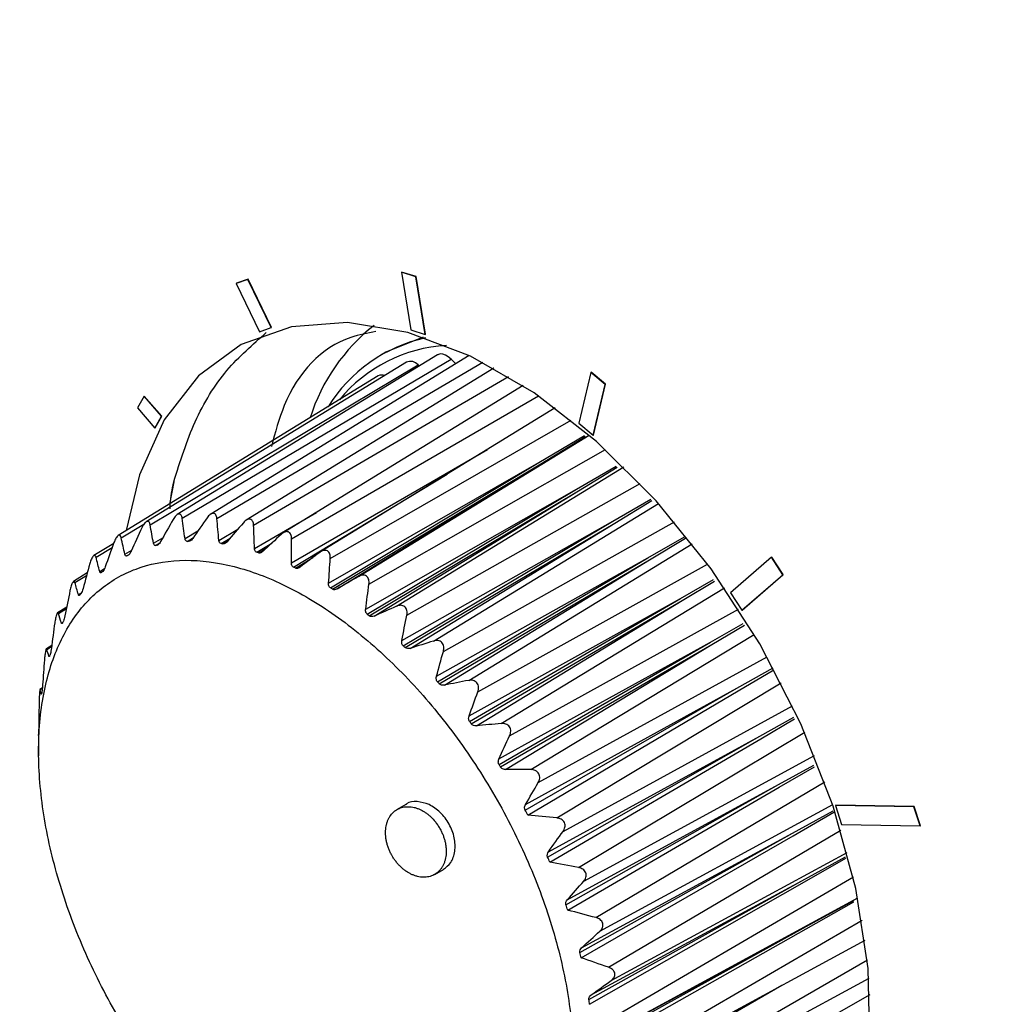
# Model space of a CAD drawing. Header units: millimetres. Extents: x 15231 to 16570, y 10019 to 11489.
# Tile 186 of 206: x 16259 to 16282, y 11267 to 11290. Entities that reach past the tile are written whole.
import ezdxf

# ---------------------------------------------------------------- set-up
doc = ezdxf.new("R2010")
doc.units = ezdxf.units.MM

msp = doc.modelspace()

# ---------------------------------------------------------------- linework, layer by layer
at = {"color": 7, "linetype": 'Continuous', "lineweight": 25}
for p, q in [((16267.921, 11284.376), (16267.928, 11284.38)), ((16267.921, 11284.376), (16268.146, 11282.993)), ((16268.267, 11284.268), (16267.921, 11284.376)), ((16268.274, 11284.272), (16267.928, 11284.38)), ((16264.245, 11284.203), (16263.965, 11284.106)), ((16263.965, 11284.106), (16263.972, 11284.11)), ((16263.965, 11284.106), (16264.519, 11282.951)), ((16264.252, 11284.207), (16263.972, 11284.11)), ((16264.245, 11284.203), (16264.252, 11284.207)), ((16264.8, 11283.048), (16264.245, 11284.203)), ((16264.807, 11283.052), (16264.252, 11284.207)), ((16268.267, 11284.268), (16268.274, 11284.272)), ((16268.492, 11282.886), (16268.267, 11284.268)), ((16268.499, 11282.89), (16268.274, 11284.272)), ((16264.519, 11282.951), (16264.8, 11283.048)), ((16264.8, 11283.048), (16264.807, 11283.052)), ((16268.146, 11282.993), (16268.492, 11282.886)), ((16268.441, 11282.82), (16267.548, 11282.456)), ((16268.492, 11282.886), (16268.499, 11282.89)), ((16267.548, 11282.456), (16267.448, 11282.399)), ((16268.041, 11282.219), (16261.804, 11278.393)), ((16268.791, 11282.395), (16262.549, 11278.566)), ((16262.669, 11278.479), (16269.112, 11282.294)), ((16269.547, 11282.379), (16263.354, 11278.579)), ((16263.5, 11278.475), (16269.871, 11282.219)), ((16269.225, 11282.181), (16269.112, 11282.294)), ((16261.9, 11278.323), (16268.324, 11282.154)), ((16270.141, 11282.075), (16264.205, 11278.433)), ((16268.355, 11282.128), (16268.324, 11282.154)), ((16270.133, 11282.069), (16270.118, 11282.087)), ((16272.464, 11281.975), (16272.175, 11280.76)), ((16272.464, 11281.975), (16272.471, 11281.979)), ((16272.807, 11281.685), (16272.464, 11281.975)), ((16272.814, 11281.689), (16272.471, 11281.979)), ((16267.369, 11281.889), (16261.135, 11278.065)), ((16264.38, 11278.311), (16270.491, 11281.874)), ((16270.839, 11281.658), (16265.088, 11278.13)), ((16272.518, 11280.469), (16272.807, 11281.685)), ((16272.525, 11280.473), (16272.814, 11281.689)), ((16272.807, 11281.685), (16272.814, 11281.689)), ((16261.753, 11281.405), (16261.594, 11281.122)), ((16261.753, 11281.405), (16261.76, 11281.409)), ((16262.173, 11280.923), (16261.753, 11281.405)), ((16262.18, 11280.927), (16261.76, 11281.409)), ((16265.291, 11277.989), (16271.208, 11281.412)), ((16261.594, 11281.122), (16262.014, 11280.64)), ((16271.608, 11281.125), (16265.986, 11277.676)), ((16262.014, 11280.64), (16262.173, 11280.923)), ((16262.021, 11280.644), (16262.18, 11280.927)), ((16262.173, 11280.923), (16262.18, 11280.927)), ((16266.218, 11277.517), (16271.991, 11280.829)), ((16262.014, 11280.64), (16262.021, 11280.644)), ((16272.175, 11280.76), (16272.518, 11280.469)), ((16266.892, 11277.083), (16272.42, 11280.474)), ((16271.219, 11279.814), (16272.314, 11280.46)), ((16271.268, 11279.783), (16272.337, 11280.438)), ((16272.518, 11280.469), (16272.525, 11280.473)), ((16265.285, 11277.41), (16269.983, 11280.128)), ((16267.144, 11276.902), (16272.811, 11280.127)), ((16266.178, 11276.922), (16271.219, 11279.814)), ((16266.221, 11276.81), (16271.219, 11279.814)), ((16266.269, 11276.779), (16271.268, 11279.783)), ((16266.386, 11276.788), (16271.268, 11279.783)), ((16267.807, 11276.371), (16273.252, 11279.709)), ((16272.116, 11279.173), (16273.071, 11279.731)), ((16272.164, 11279.134), (16273.098, 11279.705)), ((16265.333, 11277.308), (16269.018, 11279.536)), ((16262.466, 11279.35), (16262.364, 11278.819)), ((16267.066, 11276.299), (16272.116, 11279.173)), ((16267.103, 11276.179), (16272.116, 11279.173)), ((16267.15, 11276.141), (16272.164, 11279.134)), ((16267.271, 11276.135), (16272.164, 11279.134)), ((16268.053, 11276.154), (16273.644, 11279.311)), ((16272.99, 11278.407), (16273.898, 11278.933)), ((16273.037, 11278.362), (16273.929, 11278.904)), ((16268.693, 11275.536), (16274.084, 11278.834)), ((16264.403, 11277.755), (16265.884, 11278.619)), ((16261.207, 11278.01), (16261.751, 11278.337)), ((16263.549, 11277.95), (16264.002, 11278.216)), ((16267.933, 11275.551), (16272.99, 11278.407)), ((16267.963, 11275.425), (16272.99, 11278.407)), ((16268.009, 11275.381), (16273.037, 11278.362)), ((16268.131, 11275.361), (16273.037, 11278.362)), ((16268.928, 11275.289), (16274.466, 11278.392)), ((16261.98, 11277.879), (16262.203, 11278.012)), ((16262.736, 11277.992), (16263.047, 11278.176)), ((16262.788, 11277.926), (16262.936, 11278.016)), ((16262.831, 11277.927), (16262.898, 11277.968)), ((16263.601, 11277.871), (16263.819, 11278.004)), ((16273.827, 11277.531), (16274.71, 11278.038)), ((16273.871, 11277.481), (16274.734, 11278.002)), ((16261.026, 11277.877), (16260.551, 11277.586)), ((16260.603, 11277.546), (16260.991, 11277.779)), ((16261.294, 11277.615), (16261.458, 11277.713)), ((16262.031, 11277.828), (16262.131, 11277.889)), ((16262.07, 11277.837), (16262.103, 11277.858)), ((16263.646, 11277.864), (16263.756, 11277.93)), ((16264.454, 11277.664), (16264.817, 11277.885)), ((16264.501, 11277.648), (16264.683, 11277.759)), ((16269.535, 11274.594), (16274.893, 11277.864)), ((16261.342, 11277.578), (16261.401, 11277.614)), ((16265.381, 11277.285), (16265.798, 11277.537)), ((16268.765, 11274.694), (16273.827, 11277.531)), ((16268.786, 11274.563), (16273.827, 11277.531)), ((16268.829, 11274.514), (16273.871, 11277.481)), ((16268.952, 11274.479), (16273.871, 11277.481)), ((16276.793, 11277.543), (16275.808, 11276.693)), ((16276.793, 11277.543), (16276.8, 11277.547)), ((16277.065, 11277.127), (16276.793, 11277.543)), ((16277.072, 11277.131), (16276.8, 11277.547)), ((16260.691, 11277.203), (16260.808, 11277.274)), ((16269.755, 11274.32), (16275.258, 11277.383)), ((16260.394, 11277.168), (16260.064, 11276.966)), ((16260.099, 11276.938), (16260.377, 11277.106)), ((16274.611, 11276.56), (16275.404, 11277.011)), ((16276.081, 11276.276), (16277.065, 11277.127)), ((16276.088, 11276.28), (16277.072, 11277.131)), ((16277.065, 11277.127), (16277.072, 11277.131)), ((16270.316, 11273.561), (16275.663, 11276.811)), ((16274.652, 11276.505), (16275.43, 11276.972)), ((16260.181, 11276.651), (16260.254, 11276.696)), ((16269.545, 11273.741), (16274.611, 11276.56)), ((16269.557, 11273.608), (16274.611, 11276.56)), ((16275.808, 11276.693), (16276.081, 11276.276)), ((16259.9, 11276.349), (16259.682, 11276.215)), ((16259.703, 11276.197), (16259.893, 11276.313)), ((16269.597, 11273.554), (16274.652, 11276.505)), ((16269.719, 11273.507), (16274.652, 11276.505)), ((16270.517, 11273.265), (16276.003, 11276.299)), ((16276.081, 11276.276), (16276.088, 11276.28)), ((16259.773, 11275.969), (16259.809, 11275.991)), ((16275.328, 11275.512), (16276.116, 11275.957)), ((16275.365, 11275.453), (16276.143, 11275.917)), ((16271.024, 11272.456), (16276.378, 11275.695)), ((16259.542, 11275.427), (16259.412, 11275.348)), ((16259.422, 11275.337), (16259.539, 11275.409)), ((16270.261, 11272.71), (16275.328, 11275.512)), ((16270.263, 11272.577), (16275.328, 11275.512)), ((16270.299, 11272.519), (16275.365, 11275.453)), ((16270.417, 11272.46), (16275.365, 11275.453)), ((16259.474, 11275.169), (16259.491, 11275.179)), ((16271.202, 11272.144), (16276.687, 11275.16)), ((16275.965, 11274.405), (16276.833, 11274.891)), ((16259.317, 11274.413), (16259.259, 11274.378)), ((16271.645, 11271.298), (16277.023, 11274.534)), ((16259.262, 11274.373), (16259.316, 11274.407)), ((16270.89, 11271.487), (16275.965, 11274.405)), ((16270.899, 11271.619), (16275.965, 11274.405)), ((16271.798, 11270.975), (16277.297, 11273.985)), ((16276.512, 11273.259), (16277.328, 11273.713)), ((16259.226, 11273.324), (16259.224, 11273.323)), ((16259.224, 11273.295), (16259.228, 11272.784)), ((16259.225, 11273.323), (16259.226, 11273.323)), ((16259.225, 11273.274), (16259.225, 11273.295)), ((16271.428, 11270.36), (16276.512, 11273.259)), ((16271.448, 11270.488), (16276.512, 11273.259)), ((16272.168, 11270.108), (16277.59, 11273.351)), ((16272.293, 11269.781), (16277.825, 11272.796)), ((16276.958, 11272.095), (16277.811, 11272.565)), ((16271.866, 11269.214), (16276.958, 11272.095)), ((16271.899, 11269.337), (16276.958, 11272.095)), ((16272.585, 11268.908), (16278.069, 11272.166)), ((16268.032, 11271.623), (16267.82, 11271.501)), ((16272.679, 11268.581), (16278.263, 11271.617)), ((16278.327, 11271.597), (16278.334, 11271.601)), ((16280.207, 11271.567), (16278.327, 11271.597)), ((16278.327, 11271.597), (16278.475, 11271.138)), ((16280.214, 11271.571), (16278.334, 11271.601)), ((16277.295, 11270.932), (16278.272, 11271.468)), ((16280.207, 11271.567), (16280.214, 11271.571)), ((16280.355, 11271.107), (16280.207, 11271.567)), ((16280.362, 11271.111), (16280.214, 11271.571)), ((16278.475, 11271.138), (16280.355, 11271.107)), ((16280.355, 11271.107), (16280.362, 11271.111)), ((16272.198, 11268.071), (16277.295, 11270.932)), ((16272.243, 11268.186), (16277.295, 11270.932)), ((16272.887, 11267.719), (16278.458, 11271.004)), ((16272.949, 11267.398), (16278.61, 11270.47)), ((16277.517, 11269.793), (16278.569, 11270.366)), ((16268.72, 11269.942), (16268.932, 11270.064)), ((16272.417, 11266.95), (16277.517, 11269.793)), ((16272.473, 11267.057), (16277.517, 11269.793)), ((16273.07, 11266.561), (16278.755, 11269.888)), ((16273.098, 11266.253), (16278.865, 11269.38)), ((16277.621, 11268.697), (16278.765, 11269.318)), ((16273.129, 11265.457), (16278.964, 11268.844)), ((16272.52, 11265.872), (16277.621, 11268.697)), ((16272.587, 11265.968), (16277.621, 11268.697)), ((16273.151, 11265.179), (16279.036, 11268.37)), ((16273.065, 11264.424), (16279.093, 11267.895)), ((16273.085, 11264.181), (16279.132, 11267.46)), ((16272.563, 11264.71), (16277.043, 11267.29)), ((16272.877, 11263.483), (16279.155, 11267.068))]:
    msp.add_line(p, q, dxfattribs=at)
at = {"color": 7, "linetype": 'Continuous', "lineweight": 25, "flags": 128}
for points in [[(16279.151, 11265.879), (16279.113, 11267.688), (16278.818, 11269.608), (16278.275, 11271.582), (16277.499, 11273.553), (16276.513, 11275.466), (16275.344, 11277.264), (16274.027, 11278.897), (16272.6, 11280.317), (16271.103, 11281.484), (16269.58, 11282.363), (16268.074, 11282.93), (16266.629, 11283.168), (16265.287, 11283.07), (16264.085, 11282.64), (16263.059, 11281.889), (16262.237, 11280.84), (16261.645, 11279.522), (16261.328, 11278.184)], [(16269.112, 11282.294), (16269.046, 11282.351), (16268.978, 11282.391), (16268.912, 11282.413), (16268.851, 11282.416), (16268.797, 11282.399), (16268.791, 11282.395)], [(16270.953, 11271.367), (16275.997, 11274.344), (16276.851, 11274.848)], [(16271.48, 11270.236), (16276.539, 11273.196), (16277.346, 11273.669)], [(16271.908, 11269.09), (16276.979, 11272.031), (16277.828, 11272.524)], [(16272.228, 11267.948), (16277.31, 11270.87), (16278.287, 11271.432)], [(16272.434, 11266.831), (16277.526, 11269.732), (16278.576, 11270.331)], [(16272.524, 11265.758), (16277.623, 11268.639), (16278.77, 11269.288)]]:
    msp.add_lwpolyline(points, dxfattribs=at)
at = {"color": 7, "linetype": 'Continuous', "lineweight": 25}
for centre, radius, start, end in [((16270.079, 11279.513), 4.557, 128.0464, 162.4632), ((16269.274, 11279.226), 3.657, 102.2031, 148.2675), ((16269.192, 11279.06), 3.563, 93.0663, 140.6683), ((16268.138, 11281.995), 0.244, 40.6263, 113.3698), ((16267.456, 11281.729), 0.183, 69.3402, 118.4727)]:
    msp.add_arc(centre, radius, start, end, dxfattribs=at)
for points, knots in [([(16242.01, 11336.148), (16246.124, 11331.73), (16250.506, 11327.414), (16259.799, 11318.979), (16264.71, 11314.86), (16272.477, 11308.832), (16275.135, 11306.847), (16280.565, 11302.94), (16283.338, 11301.017), (16291.834, 11295.342), (16297.73, 11291.682), (16306.925, 11286.378), (16310.048, 11284.641), (16314.822, 11282.082), (16316.426, 11281.237), (16319.657, 11279.567), (16321.284, 11278.742), (16329.476, 11274.661), (16336.214, 11271.545), (16350.054, 11265.608), (16357.155, 11262.787), (16371.722, 11257.44), (16379.188, 11254.914), (16386.84, 11252.539)], [0, 0, 0, 0, 0.125, 0.125, 0.25, 0.25, 0.3125, 0.3125, 0.375, 0.375, 0.5, 0.5, 0.5625, 0.5625, 0.59375, 0.59375, 0.625, 0.625, 0.75, 0.75, 0.875, 0.875, 1, 1, 1, 1]), ([(16381.514, 11250.941), (16374.179, 11253.297), (16367.008, 11255.793), (16352.99, 11261.061), (16346.143, 11263.834), (16337.787, 11267.474), (16336.126, 11268.211), (16332.824, 11269.702), (16331.183, 11270.456), (16326.299, 11272.742), (16323.093, 11274.296), (16313.626, 11279.05), (16307.515, 11282.341), (16298.648, 11287.459), (16295.743, 11289.195), (16290.032, 11292.73), (16287.225, 11294.529), (16278.986, 11299.998), (16273.726, 11303.744), (16263.671, 11311.439), (16258.875, 11315.387), (16253.173, 11320.448), (16252.047, 11321.467), (16249.828, 11323.514), (16248.734, 11324.543), (16245.503, 11327.642), (16243.413, 11329.728), (16241.387, 11331.834)], [0, 0, 0, 0, 0.125, 0.125, 0.25, 0.25, 0.28125, 0.28125, 0.3125, 0.3125, 0.375, 0.375, 0.5, 0.5, 0.5625, 0.5625, 0.625, 0.625, 0.75, 0.75, 0.875, 0.875, 0.90625, 0.90625, 0.9375, 0.9375, 1, 1, 1, 1]), ([(16374.082, 11242.285), (16360.869, 11248.333), (16348.159, 11254.49), (16332.91, 11262.305), (16329.89, 11263.875), (16323.938, 11267.015), (16321.002, 11268.586), (16312.319, 11273.303), (16306.693, 11276.453), (16298.499, 11281.185), (16295.809, 11282.763), (16291.835, 11285.133), (16290.52, 11285.923), (16287.917, 11287.5), (16286.628, 11288.288), (16280.248, 11292.22), (16275.344, 11295.348), (16261.224, 11304.682), (16252.598, 11310.838), (16244.756, 11316.943)], [0, 0, 0, 0, 0.25, 0.25, 0.3125, 0.3125, 0.375, 0.375, 0.5, 0.5, 0.5625, 0.5625, 0.59375, 0.59375, 0.625, 0.625, 0.75, 0.75, 1, 1, 1, 1]), ([(16262.466, 11279.35), (16262.622, 11279.845), (16262.937, 11280.85), (16263.691, 11282.066), (16264.357, 11282.645), (16264.685, 11282.929)], [0, 0, 0, 0, 0.330939, 0.671477, 1, 1, 1, 1]), ([(16267.313, 11282.954), (16267.109, 11282.915), (16266.153, 11282.734), (16265.226, 11281.75), (16264.898, 11280.534), (16264.807, 11280.197)], [0, 0, 0, 0, 0.163282, 0.767854, 1, 1, 1, 1]), ([(16262.377, 11278.706), (16262.378, 11278.739), (16262.387, 11278.968), (16262.43, 11279.174), (16262.466, 11279.35)], [0, 0, 0, 0, 0.142506, 1, 1, 1, 1]), ([(16262.669, 11278.479), (16262.665, 11278.509), (16262.657, 11278.535), (16262.63, 11278.573), (16262.61, 11278.583), (16262.564, 11278.578), (16262.539, 11278.562), (16262.492, 11278.515), (16262.47, 11278.485), (16262.452, 11278.452)], [0, 0, 0, 0, 0.25, 0.25, 0.5, 0.5, 0.75, 0.75, 1, 1, 1, 1]), ([(16263.5, 11278.475), (16263.498, 11278.507), (16263.49, 11278.536), (16263.463, 11278.581), (16263.443, 11278.596), (16263.394, 11278.6), (16263.365, 11278.589), (16263.313, 11278.549), (16263.289, 11278.522), (16263.268, 11278.492)], [0, 0, 0, 0, 0.25, 0.25, 0.5, 0.5, 0.75, 0.75, 1, 1, 1, 1]), ([(16264.38, 11278.311), (16264.378, 11278.345), (16264.372, 11278.377), (16264.346, 11278.428), (16264.325, 11278.448), (16264.273, 11278.461), (16264.243, 11278.454), (16264.186, 11278.423), (16264.159, 11278.399), (16264.135, 11278.371)], [0, 0, 0, 0, 0.25, 0.25, 0.5, 0.5, 0.75, 0.75, 1, 1, 1, 1]), ([(16261.9, 11278.323), (16261.895, 11278.35), (16261.887, 11278.373), (16261.861, 11278.403), (16261.843, 11278.409), (16261.801, 11278.394), (16261.778, 11278.374), (16261.737, 11278.32), (16261.718, 11278.287), (16261.702, 11278.253)], [0, 0, 0, 0, 0.25, 0.25, 0.5, 0.5, 0.75, 0.75, 1, 1, 1, 1]), ([(16261.207, 11278.01), (16261.202, 11278.034), (16261.194, 11278.054), (16261.17, 11278.075), (16261.153, 11278.076), (16261.116, 11278.053), (16261.096, 11278.028), (16261.061, 11277.969), (16261.046, 11277.934), (16261.033, 11277.898)], [0, 0, 0, 0, 0.25, 0.25, 0.5, 0.5, 0.75, 0.75, 1, 1, 1, 1]), ([(16262.921, 11277.996), (16262.911, 11277.982), (16262.901, 11277.969), (16262.889, 11277.958), (16262.88, 11277.949), (16262.87, 11277.941), (16262.86, 11277.936), (16262.852, 11277.931), (16262.843, 11277.928), (16262.835, 11277.927), (16262.834, 11277.927), (16262.832, 11277.927), (16262.831, 11277.927)], [0.0000046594, 0.0000046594, 0.0000046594, 0.0000046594, 0.000056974, 0.000056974, 0.000056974, 0.0001005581, 0.0001005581, 0.0001005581, 0.000137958, 0.000137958, 0.000137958, 0.0001437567, 0.0001437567, 0.0001437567, 0.0001437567]), ([(16265.291, 11277.989), (16265.291, 11278.025), (16265.286, 11278.059), (16265.262, 11278.117), (16265.241, 11278.141), (16265.188, 11278.162), (16265.156, 11278.16), (16265.095, 11278.138), (16265.066, 11278.117), (16265.039, 11278.092)], [0, 0, 0, 0, 0.25, 0.25, 0.5, 0.5, 0.75, 0.75, 1, 1, 1, 1]), ([(16262.151, 11277.919), (16262.143, 11277.904), (16262.133, 11277.89), (16262.124, 11277.878), (16262.115, 11277.868), (16262.106, 11277.858), (16262.097, 11277.851), (16262.09, 11277.845), (16262.082, 11277.841), (16262.074, 11277.838), (16262.073, 11277.838), (16262.072, 11277.838), (16262.07, 11277.837)], [0.0000062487, 0.0000062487, 0.0000062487, 0.0000062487, 0.0000575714, 0.0000575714, 0.0000575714, 0.0001012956, 0.0001012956, 0.0001012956, 0.0001387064, 0.0001387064, 0.0001387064, 0.000145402, 0.000145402, 0.000145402, 0.000145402]), ([(16263.745, 11277.918), (16263.734, 11277.905), (16263.722, 11277.893), (16263.709, 11277.884), (16263.699, 11277.877), (16263.688, 11277.87), (16263.677, 11277.867), (16263.668, 11277.864), (16263.658, 11277.863), (16263.65, 11277.863), (16263.649, 11277.864), (16263.648, 11277.864), (16263.646, 11277.864)], [0.0000033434, 0.0000033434, 0.0000033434, 0.0000033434, 0.0000564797, 0.0000564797, 0.0000564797, 0.000099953, 0.000099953, 0.000099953, 0.0001373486, 0.0001373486, 0.0001373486, 0.0001423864, 0.0001423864, 0.0001423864, 0.0001423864]), ([(16264.454, 11277.664), (16264.447, 11277.666), (16264.441, 11277.67), (16264.435, 11277.675), (16264.428, 11277.681), (16264.422, 11277.689), (16264.417, 11277.698), (16264.411, 11277.71), (16264.407, 11277.725), (16264.405, 11277.74), (16264.404, 11277.745), (16264.404, 11277.75), (16264.403, 11277.755)], [0.0000088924, 0.0000088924, 0.0000088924, 0.0000088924, 0.0000393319, 0.0000393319, 0.0000393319, 0.0000784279, 0.0000784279, 0.0000784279, 0.0001309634, 0.0001309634, 0.0001309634, 0.0001480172, 0.0001480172, 0.0001480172, 0.0001480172]), ([(16266.218, 11277.517), (16266.22, 11277.553), (16266.217, 11277.589), (16266.195, 11277.653), (16266.175, 11277.68), (16266.122, 11277.71), (16266.089, 11277.713), (16266.024, 11277.699), (16265.993, 11277.682), (16265.964, 11277.661)], [0, 0, 0, 0, 0.25, 0.25, 0.5, 0.5, 0.75, 0.75, 1, 1, 1, 1]), ([(16260.603, 11277.546), (16260.598, 11277.567), (16260.591, 11277.583), (16260.569, 11277.595), (16260.554, 11277.592), (16260.523, 11277.56), (16260.506, 11277.531), (16260.478, 11277.466), (16260.465, 11277.43), (16260.455, 11277.393)], [0, 0, 0, 0, 0.25, 0.25, 0.5, 0.5, 0.75, 0.75, 1, 1, 1, 1]), ([(16261.342, 11277.578), (16261.336, 11277.575), (16261.33, 11277.574), (16261.325, 11277.574), (16261.32, 11277.575), (16261.314, 11277.577), (16261.31, 11277.582), (16261.304, 11277.587), (16261.3, 11277.596), (16261.296, 11277.607), (16261.296, 11277.609), (16261.295, 11277.612), (16261.294, 11277.615)], [0.0000055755, 0.0000055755, 0.0000055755, 0.0000055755, 0.0000395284, 0.0000395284, 0.0000395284, 0.0000787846, 0.0000787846, 0.0000787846, 0.0001326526, 0.0001326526, 0.0001326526, 0.0001449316, 0.0001449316, 0.0001449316, 0.0001449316]), ([(16261.447, 11277.69), (16261.441, 11277.675), (16261.433, 11277.66), (16261.425, 11277.647), (16261.418, 11277.635), (16261.41, 11277.624), (16261.402, 11277.615), (16261.395, 11277.608), (16261.388, 11277.602), (16261.382, 11277.598), (16261.38, 11277.597), (16261.379, 11277.596), (16261.377, 11277.596)], [0.0000082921, 0.0000082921, 0.0000082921, 0.0000082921, 0.0000583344, 0.0000583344, 0.0000583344, 0.000102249, 0.000102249, 0.000102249, 0.0001396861, 0.0001396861, 0.0001396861, 0.0001474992, 0.0001474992, 0.0001474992, 0.0001474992]), ([(16264.607, 11277.688), (16264.595, 11277.676), (16264.581, 11277.666), (16264.567, 11277.658), (16264.556, 11277.652), (16264.544, 11277.648), (16264.533, 11277.646), (16264.523, 11277.645), (16264.513, 11277.645), (16264.504, 11277.647), (16264.503, 11277.648), (16264.502, 11277.648), (16264.501, 11277.648)], [0.0000021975, 0.0000021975, 0.0000021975, 0.0000021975, 0.0000560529, 0.0000560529, 0.0000560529, 0.0000994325, 0.0000994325, 0.0000994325, 0.000136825, 0.000136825, 0.000136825, 0.0001411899, 0.0001411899, 0.0001411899, 0.0001411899]), ([(16265.154, 11276.855), (16264.732, 11277.062), (16264.319, 11277.216), (16263.512, 11277.423), (16263.114, 11277.474), (16262.367, 11277.469), (16262.015, 11277.414), (16261.519, 11277.252), (16261.358, 11277.184), (16261.054, 11277.024), (16260.911, 11276.932), (16260.503, 11276.619), (16260.261, 11276.362), (16259.846, 11275.752), (16259.678, 11275.407), (16259.482, 11274.833), (16259.427, 11274.632), (16259.335, 11274.211), (16259.299, 11273.99), (16259.223, 11273.312), (16259.214, 11272.836), (16259.261, 11272.085), (16259.287, 11271.828), (16259.36, 11271.306), (16259.406, 11271.043), (16259.574, 11270.249), (16259.725, 11269.712), (16260.01, 11268.895), (16260.115, 11268.622), (16260.34, 11268.083), (16260.581, 11267.55), (16260.854, 11267.027), (16261.144, 11266.51), (16261.298, 11266.252), (16261.777, 11265.5), (16262.119, 11265.025), (16262.847, 11264.13), (16263.237, 11263.706), (16264.032, 11262.944), (16264.44, 11262.604), (16265.065, 11262.155), (16265.277, 11262.014), (16265.697, 11261.761), (16265.906, 11261.646), (16266.531, 11261.34), (16266.943, 11261.184), (16267.758, 11260.975), (16268.148, 11260.925), (16268.707, 11260.928), (16268.889, 11260.942), (16269.244, 11260.997), (16269.418, 11261.038), (16269.913, 11261.2), (16270.215, 11261.358), (16270.625, 11261.671), (16270.755, 11261.789), (16270.998, 11262.047), (16271.11, 11262.188), (16271.418, 11262.64), (16271.587, 11262.983), (16271.785, 11263.562), (16271.842, 11263.765), (16271.933, 11264.185), (16272.004, 11264.619), (16272.035, 11265.083), (16272.045, 11265.561), (16272.04, 11265.809), (16271.993, 11266.564), (16271.921, 11267.081), (16271.753, 11267.875), (16271.688, 11268.143), (16271.536, 11268.686), (16271.45, 11268.958), (16271.167, 11269.77), (16270.943, 11270.306), (16270.556, 11271.103), (16270.417, 11271.368), (16270.127, 11271.888), (16269.975, 11272.142), (16269.5, 11272.888), (16269.159, 11273.364), (16268.422, 11274.27), (16268.039, 11274.687), (16267.444, 11275.256), (16267.243, 11275.437), (16266.832, 11275.78), (16266.623, 11275.943), (16265.996, 11276.394), (16265.576, 11276.648), (16265.154, 11276.855)], [0, 0, 0, 0, 0.03125, 0.03125, 0.0625, 0.0625, 0.09375, 0.09375, 0.109375, 0.109375, 0.125, 0.125, 0.15625, 0.15625, 0.1875, 0.1875, 0.203125, 0.203125, 0.21875, 0.21875, 0.25, 0.25, 0.265625, 0.265625, 0.28125, 0.28125, 0.3125, 0.3125, 0.328125, 0.328125, 0.34375, 0.359375, 0.359375, 0.375, 0.375, 0.40625, 0.40625, 0.4375, 0.4375, 0.46875, 0.46875, 0.484375, 0.484375, 0.5, 0.5, 0.53125, 0.53125, 0.5625, 0.5625, 0.578125, 0.578125, 0.59375, 0.59375, 0.625, 0.625, 0.640625, 0.640625, 0.65625, 0.65625, 0.6875, 0.6875, 0.703125, 0.703125, 0.71875, 0.734375, 0.734375, 0.75, 0.75, 0.78125, 0.78125, 0.796875, 0.796875, 0.8125, 0.8125, 0.84375, 0.84375, 0.859375, 0.859375, 0.875, 0.875, 0.90625, 0.90625, 0.9375, 0.9375, 0.953125, 0.953125, 0.96875, 0.96875, 1, 1, 1, 1]), ([(16265.333, 11277.308), (16265.325, 11277.312), (16265.318, 11277.317), (16265.312, 11277.324), (16265.305, 11277.331), (16265.299, 11277.341), (16265.295, 11277.351), (16265.289, 11277.366), (16265.286, 11277.382), (16265.285, 11277.398), (16265.285, 11277.402), (16265.285, 11277.406), (16265.285, 11277.41)], [0.0000065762, 0.0000065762, 0.0000065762, 0.0000065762, 0.000039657, 0.000039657, 0.000039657, 0.0000790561, 0.0000790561, 0.0000790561, 0.0001325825, 0.0001325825, 0.0001325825, 0.0001456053, 0.0001456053, 0.0001456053, 0.0001456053]), ([(16265.493, 11277.309), (16265.479, 11277.299), (16265.464, 11277.29), (16265.449, 11277.284), (16265.437, 11277.28), (16265.425, 11277.277), (16265.413, 11277.277), (16265.403, 11277.277), (16265.392, 11277.279), (16265.383, 11277.283), (16265.383, 11277.284), (16265.382, 11277.284), (16265.381, 11277.285)], [0.0000011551, 0.0000011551, 0.0000011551, 0.0000011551, 0.000055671, 0.000055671, 0.000055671, 0.000098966, 0.000098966, 0.000098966, 0.0001363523, 0.0001363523, 0.0001363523, 0.0001401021, 0.0001401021, 0.0001401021, 0.0001401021]), ([(16260.734, 11277.181), (16260.728, 11277.177), (16260.722, 11277.174), (16260.717, 11277.173), (16260.712, 11277.173), (16260.708, 11277.174), (16260.704, 11277.178), (16260.699, 11277.182), (16260.694, 11277.191), (16260.692, 11277.201), (16260.691, 11277.201), (16260.691, 11277.202), (16260.691, 11277.203)], [0.0000007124, 0.0000007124, 0.0000007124, 0.0000007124, 0.0000401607, 0.0000401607, 0.0000401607, 0.000079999, 0.000079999, 0.000079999, 0.0001361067, 0.0001361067, 0.0001361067, 0.0001401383, 0.0001401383, 0.0001401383, 0.0001401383]), ([(16267.144, 11276.902), (16267.149, 11276.938), (16267.148, 11276.976), (16267.129, 11277.044), (16267.11, 11277.074), (16267.057, 11277.112), (16267.024, 11277.12), (16266.956, 11277.114), (16266.923, 11277.101), (16266.892, 11277.083)], [0, 0, 0, 0, 0.25, 0.25, 0.5, 0.5, 0.75, 0.75, 1, 1, 1, 1]), ([(16260.099, 11276.938), (16260.094, 11276.955), (16260.087, 11276.967), (16260.069, 11276.972), (16260.057, 11276.963), (16260.032, 11276.923), (16260.018, 11276.892), (16259.996, 11276.822), (16259.987, 11276.785), (16259.979, 11276.748)], [0, 0, 0, 0, 0.25, 0.25, 0.5, 0.5, 0.75, 0.75, 1, 1, 1, 1]), ([(16266.221, 11276.81), (16266.213, 11276.815), (16266.205, 11276.822), (16266.199, 11276.83), (16266.193, 11276.839), (16266.187, 11276.85), (16266.184, 11276.862), (16266.179, 11276.877), (16266.177, 11276.895), (16266.177, 11276.912), (16266.177, 11276.915), (16266.178, 11276.919), (16266.178, 11276.922)], [0.0000049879, 0.0000049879, 0.0000049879, 0.0000049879, 0.0000398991, 0.0000398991, 0.0000398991, 0.0000795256, 0.0000795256, 0.0000795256, 0.000133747, 0.000133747, 0.000133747, 0.000143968, 0.000143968, 0.000143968, 0.000143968]), ([(16266.386, 11276.788), (16266.371, 11276.78), (16266.356, 11276.773), (16266.34, 11276.769), (16266.327, 11276.766), (16266.314, 11276.765), (16266.302, 11276.767), (16266.292, 11276.769), (16266.281, 11276.772), (16266.272, 11276.777), (16266.271, 11276.778), (16266.27, 11276.778), (16266.269, 11276.779)], [0.0000022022, 0.0000022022, 0.0000022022, 0.0000022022, 0.0000559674, 0.0000559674, 0.0000559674, 0.0000994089, 0.0000994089, 0.0000994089, 0.0001368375, 0.0001368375, 0.0001368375, 0.0001410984, 0.0001410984, 0.0001410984, 0.0001410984]), ([(16260.218, 11276.645), (16260.213, 11276.639), (16260.208, 11276.634), (16260.204, 11276.632), (16260.2, 11276.63), (16260.196, 11276.63), (16260.192, 11276.632), (16260.188, 11276.634), (16260.184, 11276.64), (16260.181, 11276.648), (16260.181, 11276.649), (16260.181, 11276.65), (16260.181, 11276.651)], [0.0000014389, 0.0000014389, 0.0000014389, 0.0000014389, 0.0000400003, 0.0000400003, 0.0000400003, 0.0000796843, 0.0000796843, 0.0000796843, 0.0001354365, 0.0001354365, 0.0001354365, 0.0001409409, 0.0001409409, 0.0001409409, 0.0001409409]), ([(16267.103, 11276.179), (16267.095, 11276.185), (16267.087, 11276.194), (16267.082, 11276.203), (16267.075, 11276.214), (16267.071, 11276.226), (16267.068, 11276.238), (16267.064, 11276.255), (16267.063, 11276.273), (16267.065, 11276.291), (16267.065, 11276.293), (16267.065, 11276.296), (16267.066, 11276.299)], [0.0000037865, 0.0000037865, 0.0000037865, 0.0000037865, 0.0000400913, 0.0000400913, 0.0000400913, 0.000079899, 0.000079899, 0.000079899, 0.0001346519, 0.0001346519, 0.0001346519, 0.000142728, 0.000142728, 0.000142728, 0.000142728]), ([(16268.053, 11276.154), (16268.06, 11276.191), (16268.062, 11276.229), (16268.047, 11276.301), (16268.03, 11276.333), (16267.978, 11276.38), (16267.945, 11276.391), (16267.875, 11276.394), (16267.84, 11276.385), (16267.807, 11276.371)], [0, 0, 0, 0, 0.25, 0.25, 0.5, 0.5, 0.75, 0.75, 1, 1, 1, 1]), ([(16259.703, 11276.197), (16259.699, 11276.211), (16259.693, 11276.219), (16259.679, 11276.215), (16259.67, 11276.203), (16259.651, 11276.156), (16259.641, 11276.121), (16259.626, 11276.048), (16259.619, 11276.01), (16259.614, 11275.973)], [0, 0, 0, 0, 0.25, 0.25, 0.5, 0.5, 0.75, 0.75, 1, 1, 1, 1]), ([(16259.802, 11275.978), (16259.799, 11275.97), (16259.795, 11275.965), (16259.792, 11275.961), (16259.788, 11275.958), (16259.785, 11275.956), (16259.783, 11275.956), (16259.779, 11275.957), (16259.776, 11275.96), (16259.773, 11275.966), (16259.773, 11275.967), (16259.773, 11275.968), (16259.773, 11275.969)], [0.0000022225, 0.0000022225, 0.0000022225, 0.0000022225, 0.0000398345, 0.0000398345, 0.0000398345, 0.0000793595, 0.0000793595, 0.0000793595, 0.0001347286, 0.0001347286, 0.0001347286, 0.0001417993, 0.0001417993, 0.0001417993, 0.0001417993]), ([(16267.963, 11275.425), (16267.955, 11275.433), (16267.948, 11275.443), (16267.943, 11275.454), (16267.937, 11275.465), (16267.933, 11275.478), (16267.931, 11275.491), (16267.929, 11275.509), (16267.929, 11275.527), (16267.932, 11275.545), (16267.933, 11275.547), (16267.933, 11275.549), (16267.933, 11275.551)], [0.0000028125, 0.0000028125, 0.0000028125, 0.0000028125, 0.0000402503, 0.0000402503, 0.0000402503, 0.0000802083, 0.0000802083, 0.0000802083, 0.000135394, 0.000135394, 0.000135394, 0.0001417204, 0.0001417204, 0.0001417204, 0.0001417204]), ([(16268.928, 11275.289), (16268.938, 11275.325), (16268.943, 11275.363), (16268.932, 11275.437), (16268.917, 11275.473), (16268.868, 11275.525), (16268.834, 11275.541), (16268.764, 11275.551), (16268.728, 11275.547), (16268.693, 11275.536)], [0, 0, 0, 0, 0.25, 0.25, 0.5, 0.5, 0.75, 0.75, 1, 1, 1, 1]), ([(16259.422, 11275.337), (16259.419, 11275.347), (16259.415, 11275.352), (16259.405, 11275.34), (16259.4, 11275.324), (16259.388, 11275.269), (16259.382, 11275.233), (16259.373, 11275.158), (16259.369, 11275.119), (16259.366, 11275.083)], [0, 0, 0, 0, 0.25, 0.25, 0.5, 0.5, 0.75, 0.75, 1, 1, 1, 1]), ([(16259.495, 11275.192), (16259.493, 11275.184), (16259.49, 11275.177), (16259.488, 11275.172), (16259.486, 11275.167), (16259.484, 11275.164), (16259.482, 11275.163), (16259.479, 11275.161), (16259.477, 11275.163), (16259.475, 11275.167), (16259.475, 11275.168), (16259.474, 11275.168), (16259.474, 11275.169)], [0.0000031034, 0.0000031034, 0.0000031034, 0.0000031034, 0.0000396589, 0.0000396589, 0.0000396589, 0.0000790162, 0.0000790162, 0.0000790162, 0.0001339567, 0.0001339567, 0.0001339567, 0.0001427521, 0.0001427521, 0.0001427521, 0.0001427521]), ([(16268.786, 11274.563), (16268.778, 11274.572), (16268.771, 11274.583), (16268.767, 11274.595), (16268.762, 11274.607), (16268.759, 11274.621), (16268.758, 11274.634), (16268.757, 11274.652), (16268.759, 11274.671), (16268.764, 11274.689), (16268.764, 11274.691), (16268.764, 11274.692), (16268.765, 11274.694)], [0.0000019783, 0.0000019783, 0.0000019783, 0.0000019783, 0.0000403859, 0.0000403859, 0.0000403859, 0.000080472, 0.000080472, 0.000080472, 0.0001360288, 0.0001360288, 0.0001360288, 0.0001408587, 0.0001408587, 0.0001408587, 0.0001408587]), ([(16269.755, 11274.32), (16269.768, 11274.355), (16269.775, 11274.393), (16269.77, 11274.469), (16269.757, 11274.506), (16269.711, 11274.563), (16269.678, 11274.583), (16269.608, 11274.601), (16269.571, 11274.601), (16269.535, 11274.594)], [0, 0, 0, 0, 0.25, 0.25, 0.5, 0.5, 0.75, 0.75, 1, 1, 1, 1]), ([(16259.262, 11274.373), (16259.26, 11274.38), (16259.258, 11274.38), (16259.254, 11274.361), (16259.251, 11274.341), (16259.247, 11274.282), (16259.245, 11274.243), (16259.241, 11274.167), (16259.24, 11274.129), (16259.239, 11274.093)], [0, 0, 0, 0, 0.25, 0.25, 0.5, 0.5, 0.75, 0.75, 1, 1, 1, 1]), ([(16259.302, 11274.302), (16259.301, 11274.293), (16259.3, 11274.285), (16259.298, 11274.28), (16259.297, 11274.273), (16259.296, 11274.269), (16259.295, 11274.266), (16259.293, 11274.262), (16259.292, 11274.262), (16259.291, 11274.264), (16259.291, 11274.264), (16259.291, 11274.265), (16259.29, 11274.265)], [0.0000041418, 0.0000041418, 0.0000041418, 0.0000041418, 0.0000394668, 0.0000394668, 0.0000394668, 0.0000786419, 0.0000786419, 0.0000786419, 0.0001330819, 0.0001330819, 0.0001330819, 0.0001438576, 0.0001438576, 0.0001438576, 0.0001438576]), ([(16269.557, 11273.608), (16269.55, 11273.618), (16269.544, 11273.63), (16269.54, 11273.643), (16269.536, 11273.656), (16269.534, 11273.669), (16269.534, 11273.683), (16269.535, 11273.701), (16269.538, 11273.72), (16269.544, 11273.738), (16269.545, 11273.739), (16269.545, 11273.74), (16269.545, 11273.741)], [0.0000012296, 0.0000012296, 0.0000012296, 0.0000012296, 0.0000405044, 0.0000405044, 0.0000405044, 0.0000807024, 0.0000807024, 0.0000807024, 0.0001365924, 0.0001365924, 0.0001365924, 0.0001400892, 0.0001400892, 0.0001400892, 0.0001400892]), ([(16259.23, 11273.512), (16259.229, 11273.495), (16259.229, 11273.477), (16259.229, 11273.458), (16259.229, 11273.444), (16259.228, 11273.429), (16259.228, 11273.416), (16259.228, 11273.404), (16259.228, 11273.392), (16259.227, 11273.382), (16259.227, 11273.381), (16259.227, 11273.379), (16259.227, 11273.378)], [0.0000004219, 0.0000004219, 0.0000004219, 0.0000004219, 0.0000560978, 0.0000560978, 0.0000560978, 0.0000989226, 0.0000989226, 0.0000989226, 0.0001356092, 0.0001356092, 0.0001356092, 0.0001401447, 0.0001401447, 0.0001401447, 0.0001401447]), ([(16270.517, 11273.265), (16270.533, 11273.299), (16270.543, 11273.337), (16270.544, 11273.412), (16270.534, 11273.45), (16270.492, 11273.513), (16270.46, 11273.535), (16270.39, 11273.561), (16270.353, 11273.564), (16270.316, 11273.561)], [0, 0, 0, 0, 0.25, 0.25, 0.5, 0.5, 0.75, 0.75, 1, 1, 1, 1]), ([(16259.226, 11273.323), (16259.226, 11273.314), (16259.226, 11273.306), (16259.226, 11273.299), (16259.226, 11273.292), (16259.226, 11273.286), (16259.225, 11273.282), (16259.225, 11273.276), (16259.225, 11273.274), (16259.225, 11273.274), (16259.225, 11273.274), (16259.225, 11273.274), (16259.225, 11273.274)], [0.0000054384, 0.0000054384, 0.0000054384, 0.0000054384, 0.0000392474, 0.0000392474, 0.0000392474, 0.0000782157, 0.0000782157, 0.0000782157, 0.00013204, 0.00013204, 0.00013204, 0.0001452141, 0.0001452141, 0.0001452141, 0.0001452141]), ([(16270.263, 11272.577), (16270.256, 11272.588), (16270.25, 11272.601), (16270.248, 11272.614), (16270.245, 11272.627), (16270.244, 11272.641), (16270.246, 11272.654), (16270.247, 11272.673), (16270.253, 11272.691), (16270.26, 11272.708), (16270.26, 11272.709), (16270.261, 11272.709), (16270.261, 11272.71)], [0.0000005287, 0.0000005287, 0.0000005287, 0.0000005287, 0.0000406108, 0.0000406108, 0.0000406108, 0.0000809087, 0.0000809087, 0.0000809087, 0.0001371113, 0.0001371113, 0.0001371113, 0.0001393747, 0.0001393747, 0.0001393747, 0.0001393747]), ([(16270.417, 11272.46), (16270.402, 11272.46), (16270.386, 11272.462), (16270.37, 11272.467), (16270.356, 11272.471), (16270.343, 11272.477), (16270.33, 11272.486), (16270.318, 11272.494), (16270.308, 11272.505), (16270.299, 11272.518), (16270.299, 11272.518), (16270.299, 11272.518), (16270.299, 11272.519)], [0.0000099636, 0.0000099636, 0.0000099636, 0.0000099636, 0.0000583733, 0.0000583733, 0.0000583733, 0.0001027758, 0.0001027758, 0.0001027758, 0.0001476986, 0.0001476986, 0.0001476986, 0.0001489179, 0.0001489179, 0.0001489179, 0.0001489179]), ([(16271.202, 11272.144), (16271.221, 11272.176), (16271.234, 11272.211), (16271.241, 11272.286), (16271.234, 11272.325), (16271.197, 11272.391), (16271.167, 11272.416), (16271.098, 11272.449), (16271.061, 11272.455), (16271.024, 11272.456)], [0, 0, 0, 0, 0.25, 0.25, 0.5, 0.5, 0.75, 0.75, 1, 1, 1, 1]), ([(16268.585, 11271.62), (16268.491, 11271.65), (16268.303, 11271.71), (16268.106, 11271.688), (16268.039, 11271.624), (16268.035, 11271.619)], [0, 0, 0, 0, 0.48239, 0.965073, 1, 1, 1, 1]), ([(16268.929, 11270.068), (16268.993, 11270.116), (16269.126, 11270.215), (16269.218, 11270.491), (16269.209, 11270.766), (16269.144, 11270.989), (16269.07, 11271.152), (16268.973, 11271.301), (16268.818, 11271.48), (16268.678, 11271.564), (16268.585, 11271.62)], [0, 0, 0, 0, 0.155684, 0.324106, 0.49243, 0.577118, 0.661641, 0.746397, 0.830944, 1, 1, 1, 1]), ([(16270.89, 11271.487), (16270.885, 11271.496), (16270.882, 11271.505), (16270.88, 11271.514), (16270.877, 11271.527), (16270.876, 11271.54), (16270.877, 11271.553), (16270.879, 11271.57), (16270.884, 11271.587), (16270.891, 11271.602), (16270.893, 11271.608), (16270.896, 11271.614), (16270.899, 11271.619)], [0.0000107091, 0.0000107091, 0.0000107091, 0.0000107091, 0.0000393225, 0.0000393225, 0.0000393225, 0.00007843, 0.00007843, 0.00007843, 0.0001303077, 0.0001303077, 0.0001303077, 0.0001495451, 0.0001495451, 0.0001495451, 0.0001495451]), ([(16268.373, 11271.497), (16268.349, 11271.508), (16268.302, 11271.528), (16268.207, 11271.557), (16268.113, 11271.569), (16268.022, 11271.566), (16267.957, 11271.555), (16267.894, 11271.537), (16267.836, 11271.511), (16267.781, 11271.477), (16267.714, 11271.423), (16267.657, 11271.355), (16267.612, 11271.275), (16267.585, 11271.21), (16267.564, 11271.14), (16267.545, 11271.042), (16267.54, 11270.936), (16267.549, 11270.826), (16267.563, 11270.743), (16267.583, 11270.659), (16267.611, 11270.576), (16267.645, 11270.494), (16267.675, 11270.433), (16267.708, 11270.374), (16267.743, 11270.318), (16267.794, 11270.249), (16267.848, 11270.184), (16267.906, 11270.124), (16267.968, 11270.07), (16268.032, 11270.022), (16268.098, 11269.979), (16268.167, 11269.944), (16268.237, 11269.915), (16268.332, 11269.886), (16268.426, 11269.873), (16268.516, 11269.876), (16268.582, 11269.887), (16268.644, 11269.905), (16268.723, 11269.94), (16268.793, 11269.99), (16268.853, 11270.053), (16268.893, 11270.107), (16268.927, 11270.167), (16268.954, 11270.232), (16268.975, 11270.302), (16268.994, 11270.4), (16268.999, 11270.506), (16268.99, 11270.616), (16268.977, 11270.699), (16268.956, 11270.783), (16268.929, 11270.866), (16268.895, 11270.948), (16268.864, 11271.009), (16268.829, 11271.071), (16268.789, 11271.135), (16268.721, 11271.226), (16268.648, 11271.305), (16268.572, 11271.372), (16268.507, 11271.421), (16268.441, 11271.463), (16268.396, 11271.487), (16268.373, 11271.497)], [0, 0, 0, 0, 0.0156, 0.031256, 0.062436, 0.078077, 0.093734, 0.109334, 0.12494, 0.140596, 0.156231, 0.187408, 0.203061, 0.218658, 0.234256, 0.24991, 0.28108, 0.296718, 0.312373, 0.327968, 0.343576, 0.359236, 0.374868, 0.379583, 0.394597, 0.409666, 0.424719, 0.439715, 0.454766, 0.469837, 0.484857, 0.499874, 0.515536, 0.531179, 0.562374, 0.578032, 0.593629, 0.609242, 0.624901, 0.656076, 0.671718, 0.68737, 0.70296, 0.718567, 0.734223, 0.749852, 0.78103, 0.796683, 0.812272, 0.827885, 0.843545, 0.859172, 0.874759, 0.879594, 0.896807, 0.913971, 0.939694, 0.954751, 0.969761, 0.984882, 1, 1, 1, 1]), ([(16271.798, 11270.975), (16271.819, 11271.005), (16271.836, 11271.039), (16271.849, 11271.111), (16271.845, 11271.151), (16271.813, 11271.218), (16271.785, 11271.247), (16271.719, 11271.284), (16271.682, 11271.294), (16271.645, 11271.298)], [0, 0, 0, 0, 0.25, 0.25, 0.5, 0.5, 0.75, 0.75, 1, 1, 1, 1]), ([(16272.293, 11269.781), (16272.317, 11269.808), (16272.336, 11269.839), (16272.356, 11269.909), (16272.356, 11269.947), (16272.33, 11270.016), (16272.304, 11270.046), (16272.242, 11270.088), (16272.205, 11270.102), (16272.168, 11270.108)], [0, 0, 0, 0, 0.25, 0.25, 0.5, 0.5, 0.75, 0.75, 1, 1, 1, 1]), ([(16272.679, 11268.581), (16272.706, 11268.605), (16272.728, 11268.634), (16272.754, 11268.7), (16272.758, 11268.737), (16272.738, 11268.806), (16272.715, 11268.837), (16272.656, 11268.883), (16272.621, 11268.899), (16272.585, 11268.908)], [0, 0, 0, 0, 0.25, 0.25, 0.5, 0.5, 0.75, 0.75, 1, 1, 1, 1]), ([(16272.949, 11267.398), (16272.978, 11267.419), (16273.003, 11267.445), (16273.036, 11267.506), (16273.043, 11267.541), (16273.03, 11267.608), (16273.011, 11267.64), (16272.956, 11267.689), (16272.922, 11267.707), (16272.887, 11267.719)], [0, 0, 0, 0, 0.25, 0.25, 0.5, 0.5, 0.75, 0.75, 1, 1, 1, 1]), ([(16272.417, 11266.95), (16272.416, 11266.959), (16272.416, 11266.969), (16272.418, 11266.978), (16272.42, 11266.989), (16272.424, 11267), (16272.43, 11267.011), (16272.438, 11267.024), (16272.449, 11267.037), (16272.462, 11267.048), (16272.465, 11267.051), (16272.469, 11267.054), (16272.473, 11267.057)], [0.0000081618, 0.0000081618, 0.0000081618, 0.0000081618, 0.0000395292, 0.0000395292, 0.0000395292, 0.0000788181, 0.0000788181, 0.0000788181, 0.0001316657, 0.0001316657, 0.0001316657, 0.0001470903, 0.0001470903, 0.0001470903, 0.0001470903])]:
    msp.add_open_spline(points, degree=3, knots=knots, dxfattribs=at)
for points in [[(16262.452, 11278.452), (16262.351, 11278.275), (16262.25, 11278.097), (16262.151, 11277.919)], [(16262.736, 11277.992), (16262.712, 11278.154), (16262.69, 11278.317), (16262.669, 11278.479)], [(16263.268, 11278.492), (16263.152, 11278.327), (16263.036, 11278.161), (16262.921, 11277.996)], [(16263.549, 11277.95), (16263.531, 11278.125), (16263.515, 11278.3), (16263.5, 11278.475)], [(16261.702, 11278.253), (16261.617, 11278.066), (16261.532, 11277.878), (16261.447, 11277.69)], [(16261.98, 11277.879), (16261.952, 11278.027), (16261.925, 11278.175), (16261.9, 11278.323)], [(16264.135, 11278.371), (16264.005, 11278.22), (16263.875, 11278.069), (16263.745, 11277.918)], [(16264.403, 11277.755), (16264.394, 11277.94), (16264.386, 11278.126), (16264.38, 11278.311)], [(16261.294, 11277.615), (16261.264, 11277.746), (16261.235, 11277.878), (16261.207, 11278.01)], [(16262.788, 11277.926), (16262.759, 11277.925), (16262.741, 11277.955), (16262.736, 11277.992)], [(16263.601, 11277.871), (16263.57, 11277.876), (16263.552, 11277.911), (16263.549, 11277.95)], [(16265.039, 11278.092), (16264.895, 11277.958), (16264.751, 11277.823), (16264.607, 11277.688)], [(16265.285, 11277.41), (16265.286, 11277.604), (16265.288, 11277.797), (16265.291, 11277.989)], [(16261.033, 11277.898), (16260.962, 11277.703), (16260.893, 11277.507), (16260.824, 11277.312)], [(16262.031, 11277.828), (16262.004, 11277.822), (16261.986, 11277.846), (16261.98, 11277.879)], [(16262.07, 11277.837), (16262.057, 11277.834), (16262.044, 11277.831), (16262.031, 11277.828)], [(16262.831, 11277.927), (16262.817, 11277.927), (16262.803, 11277.927), (16262.788, 11277.926)], [(16263.646, 11277.864), (16263.631, 11277.866), (16263.616, 11277.869), (16263.601, 11277.871)], [(16260.691, 11277.203), (16260.66, 11277.317), (16260.631, 11277.431), (16260.603, 11277.546)], [(16261.377, 11277.596), (16261.366, 11277.59), (16261.354, 11277.584), (16261.342, 11277.578)], [(16264.501, 11277.648), (16264.486, 11277.654), (16264.47, 11277.659), (16264.454, 11277.664)], [(16265.964, 11277.661), (16265.806, 11277.543), (16265.649, 11277.426), (16265.493, 11277.309)], [(16266.178, 11276.922), (16266.19, 11277.121), (16266.203, 11277.319), (16266.218, 11277.517)], [(16260.455, 11277.393), (16260.4, 11277.193), (16260.345, 11276.992), (16260.291, 11276.792)], [(16260.824, 11277.312), (16260.808, 11277.268), (16260.786, 11277.224), (16260.765, 11277.207)], [(16265.381, 11277.285), (16265.365, 11277.293), (16265.349, 11277.3), (16265.333, 11277.308)], [(16260.765, 11277.207), (16260.754, 11277.198), (16260.744, 11277.19), (16260.734, 11277.181)], [(16266.892, 11277.083), (16266.723, 11276.985), (16266.554, 11276.886), (16266.386, 11276.788)], [(16260.181, 11276.651), (16260.152, 11276.746), (16260.125, 11276.842), (16260.099, 11276.938)], [(16260.291, 11276.792), (16260.279, 11276.747), (16260.261, 11276.699), (16260.243, 11276.677)], [(16266.269, 11276.779), (16266.253, 11276.789), (16266.237, 11276.8), (16266.221, 11276.81)], [(16267.066, 11276.299), (16267.091, 11276.5), (16267.117, 11276.701), (16267.144, 11276.902)], [(16259.979, 11276.748), (16259.938, 11276.545), (16259.898, 11276.342), (16259.858, 11276.139)], [(16260.243, 11276.677), (16260.235, 11276.666), (16260.226, 11276.656), (16260.218, 11276.645)], [(16267.807, 11276.371), (16267.628, 11276.292), (16267.449, 11276.213), (16267.271, 11276.135)], [(16259.773, 11275.969), (16259.748, 11276.045), (16259.725, 11276.121), (16259.703, 11276.197)], [(16259.858, 11276.139), (16259.849, 11276.094), (16259.836, 11276.044), (16259.822, 11276.017)], [(16267.15, 11276.141), (16267.135, 11276.153), (16267.119, 11276.166), (16267.103, 11276.179)], [(16267.271, 11276.135), (16267.231, 11276.117), (16267.183, 11276.114), (16267.15, 11276.141)], [(16267.933, 11275.551), (16267.972, 11275.753), (16268.012, 11275.954), (16268.053, 11276.154)], [(16259.614, 11275.973), (16259.586, 11275.771), (16259.559, 11275.568), (16259.534, 11275.366)], [(16259.822, 11276.017), (16259.815, 11276.004), (16259.809, 11275.991), (16259.802, 11275.978)], [(16259.534, 11275.366), (16259.528, 11275.32), (16259.519, 11275.268), (16259.509, 11275.237)], [(16268.009, 11275.381), (16267.994, 11275.396), (16267.978, 11275.411), (16267.963, 11275.425)], [(16268.131, 11275.361), (16268.089, 11275.348), (16268.04, 11275.351), (16268.009, 11275.381)], [(16268.693, 11275.536), (16268.506, 11275.477), (16268.318, 11275.419), (16268.131, 11275.361)], [(16259.474, 11275.169), (16259.455, 11275.225), (16259.438, 11275.281), (16259.422, 11275.337)], [(16259.509, 11275.237), (16259.504, 11275.222), (16259.5, 11275.207), (16259.495, 11275.192)], [(16268.765, 11274.694), (16268.818, 11274.892), (16268.873, 11275.091), (16268.928, 11275.289)], [(16259.366, 11275.083), (16259.351, 11274.884), (16259.336, 11274.684), (16259.323, 11274.485)], [(16259.323, 11274.485), (16259.32, 11274.44), (16259.315, 11274.387), (16259.31, 11274.353)], [(16268.829, 11274.514), (16268.815, 11274.53), (16268.801, 11274.547), (16268.786, 11274.563)], [(16268.952, 11274.479), (16268.908, 11274.471), (16268.859, 11274.48), (16268.829, 11274.514)], [(16269.535, 11274.594), (16269.34, 11274.555), (16269.146, 11274.517), (16268.952, 11274.479)], [(16259.29, 11274.265), (16259.28, 11274.301), (16259.27, 11274.337), (16259.262, 11274.373)], [(16259.31, 11274.353), (16259.307, 11274.336), (16259.305, 11274.319), (16259.302, 11274.302)], [(16269.545, 11273.741), (16269.614, 11273.934), (16269.684, 11274.127), (16269.755, 11274.32)], [(16259.239, 11274.093), (16259.235, 11273.9), (16259.232, 11273.706), (16259.23, 11273.512)], [(16269.597, 11273.554), (16269.584, 11273.572), (16269.571, 11273.59), (16269.557, 11273.608)], [(16269.719, 11273.507), (16269.674, 11273.503), (16269.625, 11273.516), (16269.597, 11273.554)], [(16270.316, 11273.561), (16270.117, 11273.542), (16269.918, 11273.524), (16269.719, 11273.507)], [(16259.227, 11273.378), (16259.227, 11273.36), (16259.227, 11273.342), (16259.226, 11273.323)], [(16270.261, 11272.71), (16270.346, 11272.895), (16270.431, 11273.08), (16270.517, 11273.265)], [(16270.299, 11272.519), (16270.287, 11272.538), (16270.275, 11272.557), (16270.263, 11272.577)], [(16271.024, 11272.456), (16270.821, 11272.456), (16270.619, 11272.458), (16270.417, 11272.46)], [(16270.899, 11271.619), (16271, 11271.794), (16271.101, 11271.969), (16271.202, 11272.144)], [(16270.953, 11271.367), (16270.932, 11271.407), (16270.911, 11271.447), (16270.89, 11271.487)], [(16271.645, 11271.298), (16271.414, 11271.32), (16271.183, 11271.343), (16270.953, 11271.367)], [(16271.448, 11270.488), (16271.564, 11270.651), (16271.681, 11270.813), (16271.798, 11270.975)], [(16271.428, 11270.36), (16271.409, 11270.402), (16271.422, 11270.451), (16271.448, 11270.488)], [(16271.48, 11270.236), (16271.463, 11270.278), (16271.445, 11270.319), (16271.428, 11270.36)], [(16272.168, 11270.108), (16271.939, 11270.15), (16271.709, 11270.192), (16271.48, 11270.236)], [(16271.899, 11269.337), (16272.03, 11269.485), (16272.161, 11269.633), (16272.293, 11269.781)], [(16271.866, 11269.214), (16271.852, 11269.257), (16271.869, 11269.304), (16271.899, 11269.337)], [(16271.908, 11269.09), (16271.894, 11269.131), (16271.88, 11269.173), (16271.866, 11269.214)], [(16272.585, 11268.908), (16272.359, 11268.967), (16272.133, 11269.028), (16271.908, 11269.09)], [(16272.243, 11268.186), (16272.388, 11268.318), (16272.533, 11268.45), (16272.679, 11268.581)], [(16272.198, 11268.071), (16272.188, 11268.113), (16272.21, 11268.157), (16272.243, 11268.186)], [(16272.228, 11267.948), (16272.218, 11267.989), (16272.208, 11268.03), (16272.198, 11268.071)], [(16272.887, 11267.719), (16272.667, 11267.794), (16272.447, 11267.87), (16272.228, 11267.948)], [(16272.473, 11267.057), (16272.631, 11267.17), (16272.79, 11267.284), (16272.949, 11267.398)], [(16272.434, 11266.831), (16272.429, 11266.87), (16272.423, 11266.91), (16272.417, 11266.95)]]:
    msp.add_open_spline(points, degree=3, dxfattribs=at)

doc.saveas('drawing.dxf')
